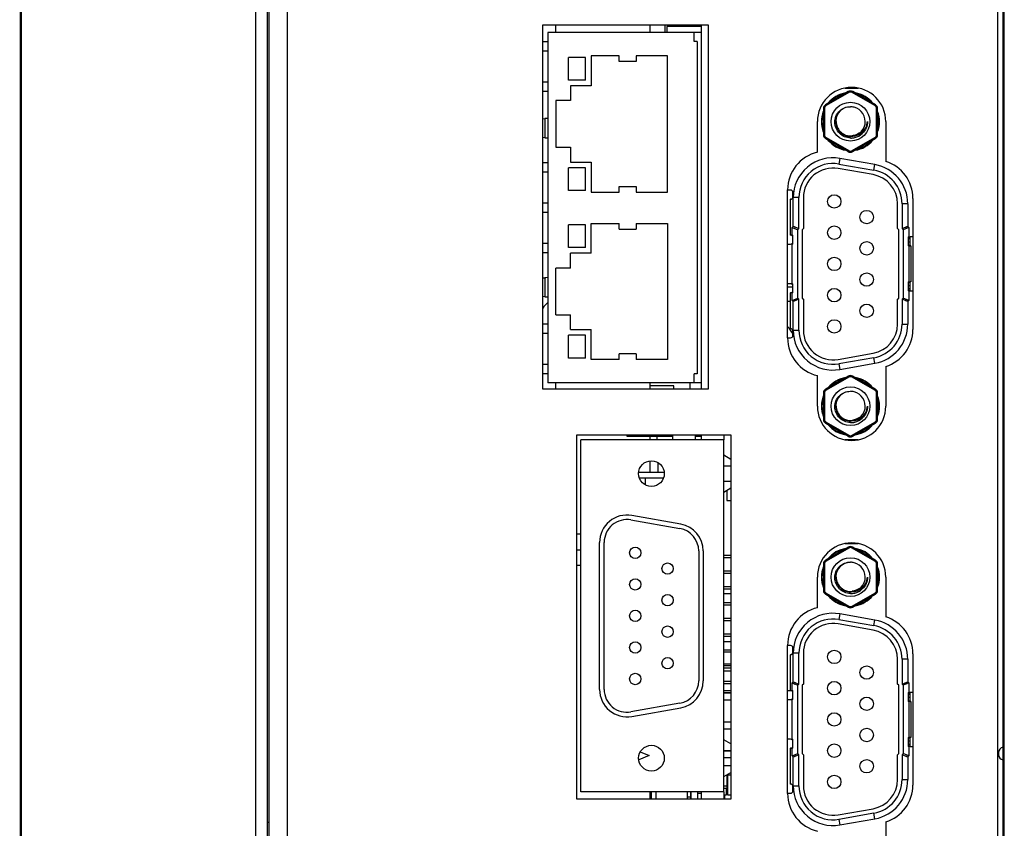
# Model space of a CAD drawing. Header units: millimetres. Extents: x -1194 to -5, y 44 to 885.
# Tile 6 of 37: x -1194 to -1107, y 516 to 587. Entities that reach past the tile are written whole.
import ezdxf

# ---------------------------------------------------------------- set-up
doc = ezdxf.new("R2010")
doc.units = ezdxf.units.MM
doc.header["$LTSCALE"] = 23.1
for name, color, linetype in [('00_TOPPPC12-FORMAT', 7, 'CONTINUOUS'), ('C-1-338168-2-G-3D-SHAPE', 7, 'CONTINUOUS'), ('COVER-REAR_PC-MIO5373-SHAPE', 7, 'CONTINUOUS'), ('FRONT_CASE_15_DM-SHAPE', 7, 'CONTINUOUS'), ('HDR-COVER-SHAPE', 7, 'CONTINUOUS'), ('HDR_SUPPORT-SHAPE', 7, 'CONTINUOUS'), ('HEATSINK-MIO-5373-SHAPE', 7, 'CONTINUOUS'), ('HOLDER_SATA_CABLE_2-SHAPE', 7, 'CONTINUOUS'), ('MIO-5373_BORAD-SHAPE', 7, 'CONTINUOUS'), ('NUT_M3-SHAPE', 7, 'CONTINUOUS'), ('NUT_M4-SHAPE', 7, 'CONTINUOUS'), ('REAR_CASE-PC15-MIO5373-SHAPE', 7, 'CONTINUOUS')]:
    doc.layers.add(name, color=color, linetype=linetype)

msp = doc.modelspace()

# ---------------------------------------------------------------- linework, layer by layer
at = {"layer": '00_TOPPPC12-FORMAT', "color": 7, "linetype": 'Continuous', "const_width": 0.2}
msp.add_lwpolyline([(-1193.786, 43.941), (-1193.786, 884.941)], dxfattribs=at)
at = {"layer": 'C-1-338168-2-G-3D-SHAPE', "color": 7, "linetype": 'Continuous'}
for p, q in [((-1121.442, 580.61), (-1120.314, 580.61)), ((-1121.9, 574.432), (-1121.987, 573.939)), ((-1121.987, 573.939), (-1118.927, 573.4)), ((-1118.84, 573.892), (-1121.9, 574.432)), ((-1118.927, 573.4), (-1118.84, 573.892)), ((-1118.996, 573.006), (-1122.056, 573.545)), ((-1126.228, 571.65), (-1126.498, 571.65)), ((-1126.028, 571.05), (-1126.028, 571.45)), ((-1126.278, 570.85), (-1126.278, 567.7)), ((-1126.228, 570.85), (-1126.278, 570.85)), ((-1126.008, 568.472), (-1126.008, 570.985)), ((-1125.508, 570.985), (-1126.008, 570.985)), ((-1125.508, 568.265), (-1125.508, 570.985)), ((-1125.108, 570.985), (-1125.108, 568.265)), ((-1116.848, 568.265), (-1116.848, 570.445)), ((-1116.448, 570.445), (-1116.448, 568.265)), ((-1115.948, 570.445), (-1116.448, 570.445)), ((-1115.948, 570.445), (-1115.948, 568.472)), ((-1126.008, 568.472), (-1126.108, 568.372)), ((-1126.108, 567.7), (-1126.108, 568.372)), ((-1126.108, 568.372), (-1125.608, 568.165)), ((-1126.108, 568.372), (-1126.026, 568.337)), ((-1126.026, 568.337), (-1125.873, 568.274)), ((-1126.008, 568.472), (-1125.508, 568.265)), ((-1125.608, 568.165), (-1125.508, 568.265)), ((-1125.608, 562.165), (-1125.608, 568.165)), ((-1125.108, 568.265), (-1125.208, 568.165)), ((-1125.208, 568.165), (-1125.208, 562.165)), ((-1116.748, 568.165), (-1116.848, 568.265)), ((-1116.748, 562.165), (-1116.748, 568.165)), ((-1116.448, 568.265), (-1115.948, 568.472)), ((-1116.448, 568.265), (-1116.348, 568.165)), ((-1115.848, 568.372), (-1116.348, 568.165)), ((-1116.348, 568.165), (-1116.348, 562.165)), ((-1116.183, 568.374), (-1116.03, 568.438)), ((-1115.93, 568.338), (-1116.083, 568.274)), ((-1116.03, 568.438), (-1115.948, 568.472)), ((-1115.848, 568.372), (-1115.948, 568.472)), ((-1115.848, 568.372), (-1115.93, 568.338)), ((-1115.848, 568.372), (-1115.848, 567.54)), ((-1126.498, 566.9), (-1126.228, 566.9)), ((-1126.228, 567.7), (-1126.278, 567.7)), ((-1126.108, 567.7), (-1126.028, 567.7)), ((-1126.108, 563.43), (-1126.108, 566.9)), ((-1126.028, 566.9), (-1126.108, 566.9)), ((-1126.028, 566.9), (-1126.028, 567.7)), ((-1115.928, 567.54), (-1115.928, 566.74)), ((-1115.928, 567.54), (-1115.848, 567.54)), ((-1115.778, 567.358), (-1115.928, 567.358)), ((-1115.778, 567.087), (-1115.928, 567.087)), ((-1115.778, 567.532), (-1115.778, 566.747)), ((-1115.498, 567.54), (-1115.728, 567.54)), ((-1115.848, 566.74), (-1115.928, 566.74)), ((-1115.848, 566.74), (-1115.848, 563.59)), ((-1115.678, 566.74), (-1115.728, 566.74)), ((-1115.678, 566.74), (-1115.678, 563.59)), ((-1126.228, 563.43), (-1126.498, 563.43)), ((-1126.108, 563.43), (-1126.028, 563.43)), ((-1126.028, 562.63), (-1126.028, 563.43)), ((-1115.928, 563.59), (-1115.928, 562.79)), ((-1115.928, 563.59), (-1115.848, 563.59)), ((-1115.778, 563.582), (-1115.778, 562.797)), ((-1115.678, 563.59), (-1115.728, 563.59)), ((-1126.278, 562.63), (-1126.278, 559.48)), ((-1126.228, 562.63), (-1126.278, 562.63)), ((-1126.108, 561.958), (-1126.108, 562.63)), ((-1126.028, 562.63), (-1126.108, 562.63)), ((-1115.778, 563.243), (-1115.928, 563.243)), ((-1115.778, 562.972), (-1115.928, 562.972)), ((-1115.848, 562.79), (-1115.928, 562.79)), ((-1115.848, 562.79), (-1115.848, 561.958)), ((-1115.728, 562.79), (-1115.498, 562.79)), ((-1126.108, 561.958), (-1125.608, 562.165)), ((-1126.108, 561.958), (-1126.025, 561.991)), ((-1126.108, 561.958), (-1126.008, 561.858)), ((-1126.025, 561.991), (-1125.873, 562.055)), ((-1125.508, 562.065), (-1126.008, 561.858)), ((-1125.925, 561.891), (-1126.008, 561.858)), ((-1126.008, 559.345), (-1126.008, 561.858)), ((-1125.773, 561.955), (-1125.925, 561.891)), ((-1125.508, 562.065), (-1125.608, 562.165)), ((-1125.508, 559.345), (-1125.508, 562.065)), ((-1125.208, 562.165), (-1125.108, 562.065)), ((-1125.108, 562.065), (-1125.108, 559.345)), ((-1116.848, 562.065), (-1116.748, 562.165)), ((-1116.848, 559.884), (-1116.848, 562.065)), ((-1116.348, 562.165), (-1116.448, 562.065)), ((-1116.448, 562.065), (-1116.448, 559.884)), ((-1115.948, 561.858), (-1116.448, 562.065)), ((-1115.848, 561.958), (-1116.348, 562.165)), ((-1115.93, 561.992), (-1116.083, 562.055)), ((-1115.948, 561.858), (-1115.848, 561.958)), ((-1115.948, 561.858), (-1115.948, 559.884)), ((-1115.848, 561.958), (-1115.93, 561.992)), ((-1126.228, 559.48), (-1126.278, 559.48)), ((-1126.028, 558.88), (-1126.028, 559.28)), ((-1126.008, 559.345), (-1125.508, 559.345)), ((-1116.448, 559.884), (-1115.948, 559.884)), ((-1126.498, 558.68), (-1126.228, 558.68)), ((-1122.056, 556.784), (-1118.996, 557.324)), ((-1118.927, 556.93), (-1121.987, 556.39)), ((-1118.84, 556.437), (-1118.927, 556.93)), ((-1121.987, 556.39), (-1121.9, 555.898)), ((-1121.9, 555.898), (-1118.84, 556.437)), ((-1120.315, 549.72), (-1121.441, 549.72)), ((-1121.442, 540.61), (-1120.314, 540.61)), ((-1121.9, 534.432), (-1121.987, 533.939)), ((-1118.84, 533.892), (-1121.9, 534.432)), ((-1118.996, 533.006), (-1122.056, 533.545)), ((-1121.987, 533.939), (-1118.927, 533.4)), ((-1118.927, 533.4), (-1118.84, 533.892)), ((-1126.228, 531.65), (-1126.498, 531.65)), ((-1126.028, 531.05), (-1126.028, 531.45)), ((-1126.228, 530.85), (-1126.278, 530.85)), ((-1126.278, 530.85), (-1126.278, 527.7)), ((-1125.508, 530.985), (-1126.008, 530.985)), ((-1126.008, 528.472), (-1126.008, 530.985)), ((-1125.508, 528.265), (-1125.508, 530.985)), ((-1125.108, 530.985), (-1125.108, 528.265)), ((-1116.848, 528.265), (-1116.848, 530.445)), ((-1115.948, 530.445), (-1116.448, 530.445)), ((-1116.448, 530.445), (-1116.448, 528.265)), ((-1115.948, 530.445), (-1115.948, 528.472)), ((-1126.008, 528.472), (-1126.108, 528.372)), ((-1126.108, 528.372), (-1125.608, 528.165)), ((-1126.108, 528.372), (-1126.026, 528.337)), ((-1126.108, 527.7), (-1126.108, 528.372)), ((-1126.026, 528.337), (-1125.873, 528.274)), ((-1126.008, 528.472), (-1125.508, 528.265)), ((-1125.608, 528.165), (-1125.508, 528.265)), ((-1125.608, 522.165), (-1125.608, 528.165)), ((-1125.108, 528.265), (-1125.208, 528.165)), ((-1125.208, 528.165), (-1125.208, 522.165)), ((-1116.748, 528.165), (-1116.848, 528.265)), ((-1116.748, 522.165), (-1116.748, 528.165)), ((-1116.448, 528.265), (-1115.948, 528.472)), ((-1116.448, 528.265), (-1116.348, 528.165)), ((-1115.848, 528.372), (-1116.348, 528.165)), ((-1116.348, 528.165), (-1116.348, 522.165)), ((-1116.183, 528.374), (-1116.03, 528.438)), ((-1115.93, 528.338), (-1116.083, 528.274)), ((-1116.03, 528.438), (-1115.948, 528.472)), ((-1115.848, 528.372), (-1115.948, 528.472)), ((-1115.848, 528.372), (-1115.93, 528.338)), ((-1115.848, 528.372), (-1115.848, 527.54)), ((-1126.228, 527.7), (-1126.278, 527.7)), ((-1126.108, 527.7), (-1126.028, 527.7)), ((-1126.028, 526.9), (-1126.028, 527.7)), ((-1115.928, 527.54), (-1115.848, 527.54)), ((-1115.928, 527.54), (-1115.928, 526.74)), ((-1115.778, 527.358), (-1115.928, 527.358)), ((-1115.778, 527.532), (-1115.778, 526.747)), ((-1115.498, 527.54), (-1115.728, 527.54)), ((-1126.498, 526.9), (-1126.228, 526.9)), ((-1126.028, 526.9), (-1126.108, 526.9)), ((-1126.108, 523.43), (-1126.108, 526.9)), ((-1115.778, 527.087), (-1115.928, 527.087)), ((-1115.848, 526.74), (-1115.928, 526.74)), ((-1115.848, 526.74), (-1115.848, 523.59)), ((-1115.678, 526.74), (-1115.728, 526.74)), ((-1115.678, 526.74), (-1115.678, 523.59)), ((-1126.228, 523.43), (-1126.498, 523.43)), ((-1126.108, 523.43), (-1126.028, 523.43)), ((-1126.028, 522.63), (-1126.028, 523.43)), ((-1115.928, 523.59), (-1115.848, 523.59)), ((-1115.928, 523.59), (-1115.928, 522.79)), ((-1115.778, 523.243), (-1115.928, 523.243)), ((-1115.778, 522.972), (-1115.928, 522.972)), ((-1115.848, 522.79), (-1115.928, 522.79)), ((-1115.848, 522.79), (-1115.848, 521.958)), ((-1115.778, 523.582), (-1115.778, 522.797)), ((-1115.678, 523.59), (-1115.728, 523.59)), ((-1115.728, 522.79), (-1115.498, 522.79)), ((-1126.228, 522.63), (-1126.278, 522.63)), ((-1126.278, 522.63), (-1126.278, 519.48)), ((-1126.028, 522.63), (-1126.108, 522.63)), ((-1126.108, 521.958), (-1126.108, 522.63)), ((-1126.108, 521.958), (-1125.608, 522.165)), ((-1126.108, 521.958), (-1126.025, 521.991)), ((-1126.108, 521.958), (-1126.008, 521.858)), ((-1126.025, 521.991), (-1125.873, 522.055)), ((-1125.508, 522.065), (-1126.008, 521.858)), ((-1125.773, 521.955), (-1125.925, 521.891)), ((-1125.508, 522.065), (-1125.608, 522.165)), ((-1125.508, 519.345), (-1125.508, 522.065)), ((-1125.208, 522.165), (-1125.108, 522.065)), ((-1125.108, 522.065), (-1125.108, 519.345)), ((-1116.848, 522.065), (-1116.748, 522.165)), ((-1116.848, 519.884), (-1116.848, 522.065)), ((-1116.348, 522.165), (-1116.448, 522.065)), ((-1115.948, 521.858), (-1116.448, 522.065)), ((-1116.448, 522.065), (-1116.448, 519.884)), ((-1115.848, 521.958), (-1116.348, 522.165)), ((-1115.93, 521.992), (-1116.083, 522.055)), ((-1115.948, 521.858), (-1115.848, 521.958)), ((-1115.848, 521.958), (-1115.93, 521.992)), ((-1125.925, 521.891), (-1126.008, 521.858)), ((-1126.008, 519.345), (-1126.008, 521.858)), ((-1115.948, 521.858), (-1115.948, 519.884)), ((-1126.228, 519.48), (-1126.278, 519.48)), ((-1126.008, 519.345), (-1125.508, 519.345)), ((-1116.448, 519.884), (-1115.948, 519.884)), ((-1126.498, 518.68), (-1126.228, 518.68)), ((-1126.028, 518.88), (-1126.028, 519.28)), ((-1122.056, 516.784), (-1118.996, 517.324)), ((-1118.927, 516.93), (-1121.987, 516.39)), ((-1118.84, 516.437), (-1118.927, 516.93)), ((-1121.987, 516.39), (-1121.9, 515.898)), ((-1121.9, 515.898), (-1118.84, 516.437))]:
    msp.add_line(p, q, dxfattribs=at)
for points in [[(-1126.008, 568.472), (-1125.925, 568.438), (-1125.846, 568.405)], [(-1115.948, 561.858), (-1116.03, 561.891), (-1116.109, 561.924)], [(-1126.008, 528.472), (-1125.925, 528.438), (-1125.846, 528.405)], [(-1115.948, 521.858), (-1116.03, 521.891), (-1116.109, 521.924)]]:
    msp.add_lwpolyline(points, dxfattribs=at)
for centre in [(-1122.4, 570.651), (-1119.555, 569.28), (-1122.4, 567.908), (-1119.555, 566.537), (-1122.4, 565.165), (-1119.555, 563.793), (-1122.4, 562.422), (-1119.555, 561.05), (-1122.4, 559.679), (-1122.4, 530.651), (-1119.555, 529.28), (-1122.4, 527.908), (-1119.555, 526.537), (-1122.4, 525.165), (-1119.555, 523.793), (-1122.4, 522.422), (-1119.555, 521.05), (-1122.4, 519.679)]:
    msp.add_circle(centre, 0.59, dxfattribs=at)
for centre, radius, start, end in [((-1120.978, 577.66), 2.55, 99.26755, 140.71922), ((-1120.978, 577.66), 2.5, 102.33644, 137.62864), ((-1120.978, 577.66), 2.55, 39.27494, 80.73038), ((-1120.978, 577.66), 2.5, 42.33844, 77.65397), ((-1120.978, 577.66), 2.55, 159.27748, 200.72411), ((-1120.978, 577.66), 2.5, 162.32608, 197.64945), ((-1120.978, 577.66), 2.5, 342.32608, 17.64945), ((-1120.978, 577.66), 2.55, 339.27748, 20.72411), ((-1120.978, 577.66), 2.55, 219.27494, 260.73038), ((-1120.978, 577.66), 2.5, 222.33844, 257.65397), ((-1120.978, 577.66), 2.55, 279.26755, 320.71922), ((-1120.978, 577.66), 2.5, 282.33644, 317.62864), ((-1122.508, 570.985), 3.5, 80, 180), ((-1122.508, 570.985), 3, 80, 180), ((-1119.448, 570.445), 3.5, 0, 80), ((-1122.508, 570.985), 2.6, 80, 180), ((-1119.448, 570.445), 2.6, 0, 80), ((-1119.448, 570.445), 3, 0, 80), ((-1126.228, 571.45), 0.2, 0, 90), ((-1126.228, 571.05), 0.2, 270, 0), ((-1126.228, 567.5), 0.2, 0, 90), ((-1126.228, 567.1), 0.2, 270, 0), ((-1115.728, 567.34), 0.2, 90, 180), ((-1115.728, 566.94), 0.2, 180, 270), ((-1126.228, 563.23), 0.2, 0, 90), ((-1115.728, 563.39), 0.2, 90, 180), ((-1126.228, 562.83), 0.2, 270, 0), ((-1115.728, 562.99), 0.2, 180, 270), ((-1126.228, 559.28), 0.2, 0, 90), ((-1122.508, 559.345), 3.5, 180, 280), ((-1122.508, 559.345), 3, 180, 280), ((-1122.508, 559.345), 2.6, 180, 280), ((-1119.448, 559.884), 2.6, 280, 0), ((-1119.448, 559.884), 3, 280, 0), ((-1119.448, 559.884), 3.5, 280, 0), ((-1126.228, 558.88), 0.2, 270, 0), ((-1120.978, 552.67), 2.55, 99.26755, 140.71922), ((-1120.978, 552.67), 2.5, 102.33644, 137.62864), ((-1120.978, 552.67), 2.55, 39.27494, 80.73038), ((-1120.978, 552.67), 2.5, 42.33844, 77.65397), ((-1120.978, 552.67), 2.55, 159.27748, 200.72411), ((-1120.978, 552.67), 2.5, 162.32608, 197.64945), ((-1120.978, 552.67), 2.5, 342.32608, 17.64945), ((-1120.978, 552.67), 2.55, 339.27748, 20.72411), ((-1120.978, 552.67), 2.55, 219.27494, 260.73038), ((-1120.978, 552.67), 2.5, 222.33844, 257.65397), ((-1120.978, 552.67), 2.55, 279.26755, 320.71922), ((-1120.978, 552.67), 2.5, 282.33644, 317.62864), ((-1120.978, 537.66), 2.55, 99.26755, 140.71922), ((-1120.978, 537.66), 2.5, 102.33644, 137.62864), ((-1120.978, 537.66), 2.55, 39.27494, 80.73038), ((-1120.978, 537.66), 2.5, 42.33844, 77.65397), ((-1120.978, 537.66), 2.55, 159.27748, 200.72411), ((-1120.978, 537.66), 2.5, 162.32608, 197.64945), ((-1120.978, 537.66), 2.5, 342.32608, 17.64945), ((-1120.978, 537.66), 2.55, 339.27748, 20.72411), ((-1120.978, 537.66), 2.55, 219.27494, 260.73038), ((-1120.978, 537.66), 2.5, 222.33844, 257.65397), ((-1120.978, 537.66), 2.55, 279.26755, 320.71922), ((-1120.978, 537.66), 2.5, 282.33644, 317.62864), ((-1122.508, 530.985), 3.5, 80, 180), ((-1122.508, 530.985), 3, 80, 180), ((-1122.508, 530.985), 2.6, 80, 180), ((-1119.448, 530.445), 3, 0, 80), ((-1119.448, 530.445), 3.5, 0, 80), ((-1119.448, 530.445), 2.6, 0, 80), ((-1126.228, 531.45), 0.2, 0, 90), ((-1126.228, 531.05), 0.2, 270, 0), ((-1126.228, 527.5), 0.2, 0, 90), ((-1126.228, 527.1), 0.2, 270, 0), ((-1115.728, 527.34), 0.2, 90, 180), ((-1115.728, 526.94), 0.2, 180, 270), ((-1126.228, 523.23), 0.2, 0, 90), ((-1126.228, 522.83), 0.2, 270, 0), ((-1115.728, 523.39), 0.2, 90, 180), ((-1115.728, 522.99), 0.2, 180, 270), ((-1126.228, 519.28), 0.2, 0, 90), ((-1122.508, 519.345), 3.5, 180, 280), ((-1122.508, 519.345), 3, 180, 280), ((-1122.508, 519.345), 2.6, 180, 280), ((-1119.448, 519.884), 2.6, 280, 0), ((-1119.448, 519.884), 3, 280, 0), ((-1119.448, 519.884), 3.5, 280, 0), ((-1126.228, 518.88), 0.2, 270, 0)]:
    msp.add_arc(centre, radius, start, end, dxfattribs=at)
at = {"layer": 'COVER-REAR_PC-MIO5373-SHAPE', "color": 7, "linetype": 'Continuous'}
for p, q in [((-1173.178, 684.865), (-1173.178, 439.465)), ((-1172.178, 684.865), (-1172.178, 439.465))]:
    msp.add_line(p, q, dxfattribs=at)
at = {"layer": 'FRONT_CASE_15_DM-SHAPE', "color": 7, "linetype": 'Continuous'}
for p, q in [((-1107.478, 420.896), (-1107.478, 703.433)), ((-1107.978, 522.239), (-1107.978, 522.091))]:
    msp.add_line(p, q, dxfattribs=at)
for centre, start, end in [((-1107.478, 522.239), 101.60557, 180), ((-1107.478, 522.091), 180, 258.39443)]:
    msp.add_arc(centre, 0.5, start, end, dxfattribs=at)
at = {"layer": 'HDR-COVER-SHAPE', "color": 7, "linetype": 'Continuous'}
msp.add_line((-1126.498, 563.165), (-1126.028, 563.165), dxfattribs=at)
msp.add_arc((-1144.078, 558.165), 5, 133.78461, 141.30196, dxfattribs=at)
at = {"layer": 'HDR_SUPPORT-SHAPE', "color": 7, "linetype": 'Continuous'}
msp.add_line((-1126.278, 561.865), (-1126.498, 561.865), dxfattribs=at)
msp.add_arc((-1128.078, 558.065), 2.25, 24.2016, 45.37407, dxfattribs=at)
at = {"layer": 'HEATSINK-MIO-5373-SHAPE', "color": 7, "linetype": 'Continuous'}
for p, q in [((-1146.854, 586.165), (-1146.854, 585.487)), ((-1138.554, 585.487), (-1138.554, 586.165)), ((-1147.534, 584.666), (-1147.978, 584.666)), ((-1147.978, 583.866), (-1147.534, 583.866)), ((-1147.534, 581.126), (-1147.978, 581.126)), ((-1147.978, 580.326), (-1147.534, 580.326)), ((-1147.534, 574.046), (-1147.978, 574.046)), ((-1147.978, 573.246), (-1147.534, 573.246)), ((-1147.534, 570.506), (-1147.978, 570.506)), ((-1147.978, 569.706), (-1147.534, 569.706)), ((-1147.534, 566.966), (-1147.978, 566.966)), ((-1147.978, 566.166), (-1147.534, 566.166)), ((-1147.534, 559.886), (-1147.978, 559.886)), ((-1147.978, 559.086), (-1147.534, 559.086)), ((-1147.534, 556.346), (-1147.978, 556.346)), ((-1147.978, 555.546), (-1147.534, 555.546)), ((-1146.854, 554.717), (-1146.854, 554.165)), ((-1138.554, 554.165), (-1138.554, 554.717)), ((-1138.554, 549.705), (-1138.554, 550.002)), ((-1138.554, 546.86), (-1138.554, 547.874)), ((-1144.978, 541.477), (-1144.634, 541.477)), ((-1144.978, 540.071), (-1144.634, 540.071)), ((-1144.634, 538.668), (-1144.978, 538.668)), ((-1138.554, 518.165), (-1138.554, 518.805)), ((-1138.454, 518.165), (-1138.454, 518.805)), ((-1138.054, 518.805), (-1138.054, 518.165)), ((-1135.294, 518.165), (-1135.294, 518.805))]:
    msp.add_line(p, q, dxfattribs=at)
at = {"layer": 'HOLDER_SATA_CABLE_2-SHAPE', "color": 7, "linetype": 'Continuous'}
for p, q in [((-1131.478, 527.665), (-1132.078, 527.665)), ((-1126.115, 527.665), (-1126.498, 527.665))]:
    msp.add_line(p, q, dxfattribs=at)
at = {"layer": 'MIO-5373_BORAD-SHAPE', "color": 7, "linetype": 'Continuous'}
for p, q in [((-1137.284, 586.165), (-1137.284, 585.487)), ((-1137.084, 586.021), (-1137.084, 585.487)), ((-1134.084, 586.021), (-1137.084, 586.021)), ((-1134.084, 586.165), (-1134.084, 554.165)), ((-1147.534, 585.487), (-1147.534, 554.717)), ((-1134.084, 585.487), (-1147.534, 585.487)), ((-1134.684, 584.702), (-1134.684, 585.487)), ((-1134.434, 584.702), (-1134.684, 584.702)), ((-1134.434, 584.702), (-1134.434, 555.502)), ((-1145.734, 581.307), (-1145.734, 583.307)), ((-1144.234, 583.307), (-1145.734, 583.307)), ((-1144.234, 581.307), (-1144.234, 583.307)), ((-1143.734, 583.437), (-1143.734, 580.807)), ((-1141.284, 583.437), (-1143.734, 583.437)), ((-1141.284, 582.937), (-1141.284, 583.437)), ((-1139.784, 583.437), (-1139.784, 582.937)), ((-1137.034, 583.437), (-1139.784, 583.437)), ((-1137.034, 571.477), (-1137.034, 583.437)), ((-1139.784, 582.937), (-1141.284, 582.937)), ((-1144.234, 581.307), (-1145.734, 581.307)), ((-1145.534, 580.807), (-1145.534, 579.507)), ((-1143.734, 580.807), (-1145.534, 580.807)), ((-1146.834, 579.507), (-1146.834, 575.407)), ((-1145.534, 579.507), (-1146.834, 579.507)), ((-1147.978, 577.904), (-1147.811, 577.922)), ((-1147.811, 577.922), (-1147.811, 576.253)), ((-1147.811, 576.253), (-1147.978, 576.27)), ((-1146.834, 575.407), (-1145.534, 575.407)), ((-1145.534, 575.407), (-1145.534, 574.107)), ((-1145.534, 574.107), (-1143.734, 574.107)), ((-1143.734, 574.107), (-1143.734, 571.477)), ((-1145.734, 571.607), (-1145.734, 573.607)), ((-1144.234, 573.607), (-1145.734, 573.607)), ((-1144.234, 571.607), (-1144.234, 573.607)), ((-1144.234, 571.607), (-1145.734, 571.607)), ((-1143.734, 571.477), (-1141.284, 571.477)), ((-1141.284, 571.477), (-1141.284, 571.977)), ((-1141.284, 571.977), (-1139.784, 571.977)), ((-1139.784, 571.977), (-1139.784, 571.477)), ((-1139.784, 571.477), (-1137.034, 571.477)), ((-1145.734, 566.597), (-1145.734, 568.597)), ((-1144.234, 568.597), (-1145.734, 568.597)), ((-1144.234, 566.597), (-1144.234, 568.597)), ((-1143.734, 566.097), (-1143.734, 568.727)), ((-1143.734, 568.727), (-1141.284, 568.727)), ((-1141.284, 568.227), (-1141.284, 568.727)), ((-1139.784, 568.727), (-1139.784, 568.227)), ((-1139.784, 568.727), (-1137.034, 568.727)), ((-1137.034, 568.727), (-1137.034, 556.767)), ((-1141.284, 568.227), (-1139.784, 568.227)), ((-1144.234, 566.597), (-1145.734, 566.597)), ((-1145.534, 564.797), (-1145.534, 566.097)), ((-1143.734, 566.097), (-1145.534, 566.097)), ((-1146.834, 560.697), (-1146.834, 564.797)), ((-1145.534, 564.797), (-1146.834, 564.797)), ((-1147.978, 563.934), (-1147.811, 563.952)), ((-1147.811, 563.952), (-1147.811, 562.283)), ((-1147.811, 562.283), (-1147.978, 562.3)), ((-1146.834, 560.697), (-1145.534, 560.697)), ((-1145.534, 559.397), (-1145.534, 560.697)), ((-1145.534, 559.397), (-1143.734, 559.397)), ((-1143.734, 556.767), (-1143.734, 559.397)), ((-1145.734, 556.897), (-1145.734, 558.897)), ((-1144.234, 558.897), (-1145.734, 558.897)), ((-1144.234, 556.897), (-1144.234, 558.897)), ((-1144.234, 556.897), (-1145.734, 556.897)), ((-1141.284, 556.767), (-1143.734, 556.767)), ((-1141.284, 556.767), (-1141.284, 557.267)), ((-1139.784, 557.267), (-1141.284, 557.267)), ((-1139.784, 557.267), (-1139.784, 556.767)), ((-1137.034, 556.767), (-1139.784, 556.767)), ((-1134.684, 554.717), (-1134.684, 555.502)), ((-1134.434, 555.502), (-1134.684, 555.502)), ((-1134.084, 554.717), (-1147.534, 554.717)), ((-1136.484, 554.459), (-1138.554, 554.459)), ((-1136.484, 554.165), (-1136.484, 554.459)), ((-1135.084, 554.717), (-1135.084, 554.165)), ((-1144.634, 518.805), (-1144.634, 549.705)), ((-1132.084, 549.705), (-1144.634, 549.705)), ((-1140.584, 550.002), (-1140.584, 550.165)), ((-1136.584, 550.002), (-1140.584, 550.002)), ((-1137.984, 550.002), (-1137.984, 549.705)), ((-1136.584, 550.165), (-1136.584, 549.705)), ((-1134.584, 549.705), (-1134.584, 550.165)), ((-1134.084, 550.002), (-1134.584, 550.002)), ((-1134.084, 550.165), (-1134.084, 549.705)), ((-1132.084, 518.805), (-1132.084, 549.705)), ((-1132.078, 550.165), (-1132.078, 549.705)), ((-1131.484, 548.005), (-1132.078, 548.365)), ((-1137.884, 547.73), (-1137.884, 546.86)), ((-1132.078, 547.431), (-1131.484, 547.431)), ((-1137.321, 546.86), (-1139.568, 546.86)), ((-1137.385, 546.36), (-1139.504, 546.36)), ((-1138.984, 546.36), (-1138.984, 545.759)), ((-1131.484, 546.07), (-1132.078, 546.07)), ((-1132.078, 545.136), (-1131.484, 545.496)), ((-1131.828, 545.287), (-1131.828, 544.385)), ((-1131.828, 544.385), (-1131.478, 544.385)), ((-1140.247, 542.685), (-1135.947, 541.927)), ((-1135.878, 542.321), (-1140.178, 543.079)), ((-1142.994, 527.795), (-1142.994, 540.715)), ((-1142.594, 527.795), (-1142.594, 540.715)), ((-1134.294, 539.957), (-1134.294, 528.554)), ((-1133.894, 539.957), (-1133.894, 528.554)), ((-1132.078, 539.596), (-1131.484, 539.596)), ((-1132.078, 539.396), (-1131.484, 539.396)), ((-1132.078, 538.211), (-1131.484, 538.211)), ((-1132.078, 538.011), (-1131.484, 538.011)), ((-1132.078, 536.826), (-1131.484, 536.826)), ((-1132.078, 536.626), (-1131.484, 536.626)), ((-1132.078, 536.221), (-1131.478, 536.221)), ((-1132.078, 535.441), (-1131.484, 535.441)), ((-1132.078, 535.241), (-1131.484, 535.241)), ((-1132.078, 534.056), (-1131.484, 534.056)), ((-1132.078, 533.856), (-1131.484, 533.856)), ((-1132.078, 532.671), (-1131.484, 532.671)), ((-1132.078, 532.471), (-1131.484, 532.471)), ((-1132.078, 531.993), (-1131.478, 531.993)), ((-1132.078, 531.286), (-1131.484, 531.286)), ((-1132.078, 531.086), (-1131.484, 531.086)), ((-1132.078, 530.038), (-1131.478, 530.038)), ((-1132.078, 529.901), (-1131.484, 529.901)), ((-1132.078, 529.701), (-1131.484, 529.701)), ((-1131.478, 529.398), (-1132.078, 529.398)), ((-1132.078, 528.516), (-1131.484, 528.516)), ((-1132.078, 528.316), (-1131.484, 528.316)), ((-1132.078, 527.53), (-1131.478, 527.53)), ((-1132.078, 527.498), (-1131.478, 527.498)), ((-1135.947, 526.584), (-1140.247, 525.826)), ((-1131.478, 526.858), (-1132.078, 526.858)), ((-1140.178, 525.432), (-1135.878, 526.19)), ((-1132.078, 524.958), (-1131.478, 524.958)), ((-1131.478, 524.318), (-1132.078, 524.318)), ((-1131.484, 523.015), (-1132.078, 523.375)), ((-1138.647, 521.991), (-1139.564, 521.611)), ((-1139.428, 522.314), (-1138.647, 521.991)), ((-1132.078, 522.441), (-1131.484, 522.441)), ((-1132.078, 522.418), (-1131.478, 522.418)), ((-1131.478, 521.778), (-1132.078, 521.778)), ((-1131.484, 521.08), (-1132.078, 521.08)), ((-1132.078, 520.146), (-1131.484, 520.506)), ((-1131.828, 520.305), (-1131.828, 519.1)), ((-1131.816, 520.305), (-1131.478, 520.305)), ((-1131.778, 519.1), (-1131.778, 520.305)), ((-1131.728, 518.5), (-1131.728, 520.305)), ((-1132.084, 518.805), (-1144.634, 518.805)), ((-1134.999, 518.165), (-1134.999, 518.805)), ((-1134.979, 518.805), (-1134.979, 518.165)), ((-1134.362, 518.165), (-1134.362, 518.805)), ((-1134.084, 518.665), (-1134.362, 518.665)), ((-1134.084, 518.805), (-1134.084, 518.165)), ((-1131.828, 519.3), (-1132.078, 519.3)), ((-1131.728, 519.1), (-1132.078, 519.1)), ((-1132.078, 518.805), (-1132.078, 518.165)), ((-1131.878, 518.5), (-1132.028, 518.5)), ((-1132.028, 518.5), (-1132.028, 518.165)), ((-1131.878, 519.1), (-1131.878, 518.5)), ((-1131.478, 518.5), (-1131.728, 518.5)), ((-1134.999, 518.326), (-1135.294, 518.326))]:
    msp.add_line(p, q, dxfattribs=at)
for centre, radius in [((-1138.444, 546.75), 1.13), ((-1139.864, 539.795), 0.5), ((-1137.024, 538.41), 0.5), ((-1139.864, 537.025), 0.5), ((-1137.024, 535.64), 0.5), ((-1139.864, 534.255), 0.5), ((-1137.024, 532.87), 0.5), ((-1139.864, 531.485), 0.5), ((-1137.024, 530.1), 0.5), ((-1139.864, 528.715), 0.5), ((-1138.444, 521.76), 1.13)]:
    msp.add_circle(centre, radius, dxfattribs=at)
for centre, radius, start, end in [((-1140.594, 540.715), 2.4, 80, 180), ((-1140.594, 540.715), 2, 80, 180), ((-1136.294, 539.957), 2, 0, 80), ((-1136.294, 539.957), 2.4, 0, 80), ((-1136.294, 528.554), 2, 280, 0), ((-1136.294, 528.554), 2.4, 280, 0), ((-1140.594, 527.795), 2.4, 180, 280), ((-1140.594, 527.795), 2, 180, 280)]:
    msp.add_arc(centre, radius, start, end, dxfattribs=at)
for centre, start_param, end_param in [((-1147.534, 577.917), 1.573154, 2.750063), ((-1147.534, 576.258), -2.750063, -1.573154), ((-1147.534, 563.947), 1.573154, 2.750063), ((-1147.534, 562.288), -2.750063, -1.573154)]:
    msp.add_ellipse(centre, major_axis=(0.3, 0), ratio=0.043661, start_param=start_param, end_param=end_param, dxfattribs=at)
at = {"layer": 'NUT_M3-SHAPE', "color": 7, "linetype": 'Continuous'}
for p, q in [((-1121.178, 580.294), (-1123.159, 579.15)), ((-1121.128, 580.208), (-1123.109, 579.064)), ((-1121.128, 580.208), (-1121.178, 580.294)), ((-1120.828, 580.208), (-1120.778, 580.294)), ((-1118.846, 579.064), (-1120.828, 580.208)), ((-1118.796, 579.15), (-1120.778, 580.294)), ((-1123.109, 579.064), (-1123.159, 579.15)), ((-1118.846, 579.064), (-1118.796, 579.15)), ((-1123.359, 578.804), (-1123.359, 576.516)), ((-1123.259, 578.804), (-1123.359, 578.804)), ((-1123.259, 578.804), (-1123.259, 576.516)), ((-1118.696, 576.516), (-1118.696, 578.804)), ((-1118.696, 578.804), (-1118.596, 578.804)), ((-1118.596, 576.516), (-1118.596, 578.804)), ((-1122.265, 577.66), (-1122.228, 577.66)), ((-1123.259, 576.516), (-1123.359, 576.516)), ((-1118.696, 576.516), (-1118.596, 576.516)), ((-1123.109, 576.256), (-1123.159, 576.169)), ((-1123.159, 576.169), (-1121.178, 575.025)), ((-1123.109, 576.256), (-1121.128, 575.112)), ((-1120.828, 575.112), (-1118.846, 576.256)), ((-1120.778, 575.025), (-1118.796, 576.169)), ((-1118.846, 576.256), (-1118.796, 576.169)), ((-1121.128, 575.112), (-1121.178, 575.025)), ((-1120.828, 575.112), (-1120.778, 575.025)), ((-1121.178, 555.304), (-1123.159, 554.16)), ((-1121.128, 555.218), (-1123.109, 554.074)), ((-1121.128, 555.218), (-1121.178, 555.304)), ((-1120.828, 555.218), (-1120.778, 555.304)), ((-1118.846, 554.074), (-1120.828, 555.218)), ((-1118.796, 554.16), (-1120.778, 555.304)), ((-1123.109, 554.074), (-1123.159, 554.16)), ((-1118.846, 554.074), (-1118.796, 554.16)), ((-1123.259, 553.814), (-1123.359, 553.814)), ((-1123.359, 553.814), (-1123.359, 551.526)), ((-1123.259, 553.814), (-1123.259, 551.526)), ((-1118.696, 553.814), (-1118.596, 553.814)), ((-1118.696, 551.526), (-1118.696, 553.814)), ((-1118.596, 551.526), (-1118.596, 553.814)), ((-1122.265, 552.67), (-1122.228, 552.67)), ((-1123.259, 551.526), (-1123.359, 551.526)), ((-1118.696, 551.526), (-1118.596, 551.526)), ((-1123.109, 551.266), (-1123.159, 551.179)), ((-1123.159, 551.179), (-1121.178, 550.035)), ((-1123.109, 551.266), (-1121.128, 550.122)), ((-1120.828, 550.122), (-1118.846, 551.266)), ((-1120.778, 550.035), (-1118.796, 551.179)), ((-1118.846, 551.266), (-1118.796, 551.179)), ((-1121.128, 550.122), (-1121.178, 550.035)), ((-1120.828, 550.122), (-1120.778, 550.035)), ((-1121.178, 540.294), (-1123.159, 539.15)), ((-1121.128, 540.208), (-1123.109, 539.064)), ((-1121.128, 540.208), (-1121.178, 540.294)), ((-1120.828, 540.208), (-1120.778, 540.294)), ((-1118.846, 539.064), (-1120.828, 540.208)), ((-1118.796, 539.15), (-1120.778, 540.294)), ((-1123.259, 538.804), (-1123.359, 538.804)), ((-1123.359, 538.804), (-1123.359, 536.516)), ((-1123.259, 538.804), (-1123.259, 536.516)), ((-1123.109, 539.064), (-1123.159, 539.15)), ((-1118.846, 539.064), (-1118.796, 539.15)), ((-1118.696, 538.804), (-1118.596, 538.804)), ((-1118.696, 536.516), (-1118.696, 538.804)), ((-1118.596, 536.516), (-1118.596, 538.804)), ((-1122.265, 537.66), (-1122.228, 537.66)), ((-1123.259, 536.516), (-1123.359, 536.516)), ((-1123.109, 536.256), (-1123.159, 536.169)), ((-1123.159, 536.169), (-1121.178, 535.025)), ((-1123.109, 536.256), (-1121.128, 535.112)), ((-1120.828, 535.112), (-1118.846, 536.256)), ((-1120.778, 535.025), (-1118.796, 536.169)), ((-1118.846, 536.256), (-1118.796, 536.169)), ((-1118.696, 536.516), (-1118.596, 536.516)), ((-1121.128, 535.112), (-1121.178, 535.025)), ((-1120.828, 535.112), (-1120.778, 535.025))]:
    msp.add_line(p, q, dxfattribs=at)
for centre in [(-1120.978, 577.66), (-1120.978, 552.67), (-1120.978, 537.66)]:
    msp.add_circle(centre, 1.7, dxfattribs=at)
for centre, radius, start, end in [((-1120.978, 579.948), 0.4, 60, 120), ((-1120.978, 579.948), 0.3, 60, 120), ((-1122.959, 578.804), 0.4, 120, 180), ((-1122.959, 578.804), 0.3, 120, 180), ((-1120.978, 577.66), 1.3, 90, 76.07695), ((-1121.019, 577.661), 1.309, 74.33312, 88.21812), ((-1118.996, 578.804), 0.3, 0, 60), ((-1118.996, 578.804), 0.4, 0, 60), ((-1122.959, 576.516), 0.4, 180, 240), ((-1122.959, 576.516), 0.3, 180, 240), ((-1120.975, 577.664), 1.255, 223.03215, 233.82825), ((-1120.978, 577.66), 1.25, 233.82321, 266.41146), ((-1120.978, 577.661), 1.252, 266.42942, 277.31292), ((-1120.977, 577.658), 1.249, 277.3093, 288.21406), ((-1120.942, 577.679), 1.457, 283.48185, 313.4615), ((-1120.982, 577.666), 1.258, 288.27695, 309.83751), ((-1118.996, 576.516), 0.3, 300, 0), ((-1118.996, 576.516), 0.4, 300, 0), ((-1120.938, 577.672), 1.449, 268.44075, 283.41362), ((-1120.978, 575.372), 0.4, 240, 300), ((-1120.978, 575.372), 0.3, 240, 300), ((-1120.978, 554.958), 0.4, 60, 120), ((-1120.978, 554.958), 0.3, 60, 120), ((-1122.959, 553.814), 0.4, 120, 180), ((-1122.959, 553.814), 0.3, 120, 180), ((-1120.978, 552.67), 1.3, 90, 76.07695), ((-1121.019, 552.671), 1.309, 74.33312, 88.21812), ((-1118.996, 553.814), 0.3, 0, 60), ((-1118.996, 553.814), 0.4, 0, 60), ((-1122.959, 551.526), 0.4, 180, 240), ((-1122.959, 551.526), 0.3, 180, 240), ((-1120.975, 552.674), 1.255, 223.03215, 233.82825), ((-1120.978, 552.67), 1.25, 233.82321, 266.41146), ((-1120.978, 552.671), 1.252, 266.42942, 277.31292), ((-1120.977, 552.668), 1.249, 277.3093, 288.21406), ((-1120.942, 552.689), 1.457, 283.48185, 313.4615), ((-1120.982, 552.676), 1.258, 288.27695, 309.83751), ((-1118.996, 551.526), 0.3, 300, 0), ((-1118.996, 551.526), 0.4, 300, 0), ((-1120.938, 552.682), 1.449, 268.44075, 283.41362), ((-1120.978, 550.382), 0.4, 240, 300), ((-1120.978, 550.382), 0.3, 240, 300), ((-1120.978, 539.948), 0.4, 60, 120), ((-1120.978, 539.948), 0.3, 60, 120), ((-1122.959, 538.804), 0.4, 120, 180), ((-1122.959, 538.804), 0.3, 120, 180), ((-1120.978, 537.66), 1.3, 90, 76.07695), ((-1121.019, 537.661), 1.309, 74.33312, 88.21812), ((-1118.996, 538.804), 0.3, 0, 60), ((-1118.996, 538.804), 0.4, 0, 60), ((-1120.975, 537.664), 1.255, 223.03215, 233.82825), ((-1120.978, 537.66), 1.25, 233.82321, 266.41146), ((-1120.942, 537.679), 1.457, 283.48185, 313.4615), ((-1120.982, 537.666), 1.258, 288.27695, 309.83751), ((-1122.959, 536.516), 0.4, 180, 240), ((-1122.959, 536.516), 0.3, 180, 240), ((-1120.978, 537.661), 1.252, 266.42942, 277.31292), ((-1120.938, 537.672), 1.449, 268.44075, 283.41362), ((-1120.977, 537.658), 1.249, 277.3093, 288.21406), ((-1118.996, 536.516), 0.3, 300, 0), ((-1118.996, 536.516), 0.4, 300, 0), ((-1120.978, 535.372), 0.4, 240, 300), ((-1120.978, 535.372), 0.3, 240, 300)]:
    msp.add_arc(centre, radius, start, end, dxfattribs=at)
for points, knots in [([(-1120.978, 576.223), (-1121.156, 576.228), (-1121.515, 576.307), (-1121.97, 576.614), (-1122.276, 577.071), (-1122.388, 577.609), (-1122.283, 578.149), (-1121.979, 578.608), (-1121.52, 578.91), (-1121.156, 578.975), (-1120.978, 578.97)], [0, 0, 0, 0, 0.124901, 0.250119, 0.375061, 0.50011, 0.625132, 0.75004, 0.875158, 1, 1, 1, 1]), ([(-1122.228, 577.66), (-1122.228, 577.504), (-1122.169, 577.191), (-1121.998, 576.921), (-1121.892, 576.807)], [0, 0, 0, 0, 0.499963, 1, 1, 1, 1]), ([(-1120.001, 576.683), (-1119.854, 576.801), (-1119.607, 577.101), (-1119.497, 577.472), (-1119.478, 577.66)], [0, 0, 0, 0, 0.499832, 1, 1, 1, 1]), ([(-1119.478, 577.66), (-1119.483, 577.467), (-1119.57, 577.079), (-1119.799, 576.754), (-1119.94, 576.621)], [0, 0, 0, 0, 0.500003, 1, 1, 1, 1]), ([(-1120.665, 576.398), (-1120.544, 576.413), (-1120.307, 576.479), (-1120.096, 576.607), (-1120.001, 576.683)], [0, 0, 0, 0, 0.499876, 1, 1, 1, 1]), ([(-1120.176, 576.701), (-1120.198, 576.682), (-1120.292, 576.61), (-1120.395, 576.551), (-1120.476, 576.515)], [0, 0, 0, 0, 0.248676, 1, 1, 1, 1]), ([(-1120.978, 551.233), (-1121.156, 551.238), (-1121.515, 551.317), (-1121.97, 551.624), (-1122.276, 552.081), (-1122.388, 552.619), (-1122.283, 553.159), (-1121.979, 553.618), (-1121.52, 553.92), (-1121.156, 553.985), (-1120.978, 553.98)], [0, 0, 0, 0, 0.124901, 0.250119, 0.375061, 0.50011, 0.625132, 0.75004, 0.875158, 1, 1, 1, 1]), ([(-1122.228, 552.67), (-1122.228, 552.514), (-1122.169, 552.201), (-1121.998, 551.931), (-1121.892, 551.817)], [0, 0, 0, 0, 0.499963, 1, 1, 1, 1]), ([(-1120.001, 551.693), (-1119.854, 551.811), (-1119.607, 552.111), (-1119.497, 552.482), (-1119.478, 552.67)], [0, 0, 0, 0, 0.499832, 1, 1, 1, 1]), ([(-1119.478, 552.67), (-1119.483, 552.477), (-1119.57, 552.089), (-1119.799, 551.764), (-1119.94, 551.631)], [0, 0, 0, 0, 0.500003, 1, 1, 1, 1]), ([(-1120.665, 551.408), (-1120.544, 551.423), (-1120.307, 551.489), (-1120.096, 551.617), (-1120.001, 551.693)], [0, 0, 0, 0, 0.499876, 1, 1, 1, 1]), ([(-1120.176, 551.711), (-1120.198, 551.692), (-1120.292, 551.62), (-1120.395, 551.561), (-1120.476, 551.525)], [0, 0, 0, 0, 0.248676, 1, 1, 1, 1]), ([(-1120.978, 536.223), (-1121.156, 536.228), (-1121.515, 536.307), (-1121.97, 536.614), (-1122.276, 537.071), (-1122.388, 537.609), (-1122.283, 538.149), (-1121.979, 538.608), (-1121.52, 538.91), (-1121.156, 538.975), (-1120.978, 538.97)], [0, 0, 0, 0, 0.124901, 0.250119, 0.375061, 0.50011, 0.625132, 0.75004, 0.875158, 1, 1, 1, 1]), ([(-1122.228, 537.66), (-1122.228, 537.504), (-1122.169, 537.191), (-1121.998, 536.921), (-1121.892, 536.807)], [0, 0, 0, 0, 0.499963, 1, 1, 1, 1]), ([(-1120.001, 536.683), (-1119.854, 536.801), (-1119.607, 537.101), (-1119.497, 537.472), (-1119.478, 537.66)], [0, 0, 0, 0, 0.499832, 1, 1, 1, 1]), ([(-1119.478, 537.66), (-1119.483, 537.467), (-1119.57, 537.079), (-1119.799, 536.754), (-1119.94, 536.621)], [0, 0, 0, 0, 0.500003, 1, 1, 1, 1]), ([(-1120.665, 536.398), (-1120.544, 536.413), (-1120.307, 536.479), (-1120.096, 536.607), (-1120.001, 536.683)], [0, 0, 0, 0, 0.499876, 1, 1, 1, 1]), ([(-1120.176, 536.701), (-1120.198, 536.682), (-1120.292, 536.61), (-1120.395, 536.551), (-1120.476, 536.515)], [0, 0, 0, 0, 0.248676, 1, 1, 1, 1])]:
    msp.add_open_spline(points, degree=3, knots=knots, dxfattribs=at)
for points in [[(-1120.476, 576.515), (-1120.584, 576.468), (-1120.7, 576.436), (-1120.816, 576.42)], [(-1120.176, 576.701), (-1120.309, 576.568), (-1120.476, 576.464), (-1120.654, 576.402)], [(-1120.476, 551.525), (-1120.584, 551.478), (-1120.7, 551.446), (-1120.816, 551.43)], [(-1120.176, 551.711), (-1120.309, 551.578), (-1120.476, 551.474), (-1120.654, 551.412)], [(-1120.176, 536.701), (-1120.309, 536.568), (-1120.476, 536.464), (-1120.654, 536.402)], [(-1120.476, 536.515), (-1120.584, 536.468), (-1120.7, 536.436), (-1120.816, 536.42)]]:
    msp.add_open_spline(points, degree=3, dxfattribs=at)
at = {"layer": 'NUT_M4-SHAPE', "color": 7, "linetype": 'Continuous'}
msp.add_line((-1171.978, 516.115), (-1172.178, 516.115), dxfattribs=at)
at = {"layer": 'REAR_CASE-PC15-MIO5373-SHAPE', "color": 7, "linetype": 'Continuous'}
for p, q in [((-1107.578, 423.165), (-1107.578, 701.165)), ((-1108.078, 686.165), (-1108.078, 438.165)), ((-1171.978, 440.165), (-1171.978, 684.165)), ((-1170.378, 460.665), (-1170.378, 676.665)), ((-1147.978, 554.165), (-1147.978, 586.165)), ((-1147.978, 586.165), (-1133.478, 586.165)), ((-1133.478, 586.165), (-1133.478, 554.165)), ((-1123.878, 574.974), (-1123.878, 577.665)), ((-1117.878, 577.665), (-1117.878, 574.168)), ((-1126.498, 558.665), (-1126.498, 571.665)), ((-1115.498, 570.924), (-1115.498, 559.405)), ((-1117.878, 556.162), (-1117.878, 552.665)), ((-1123.878, 552.665), (-1123.878, 555.356)), ((-1133.478, 554.165), (-1147.978, 554.165)), ((-1144.978, 518.165), (-1144.978, 550.165)), ((-1144.978, 550.165), (-1131.478, 550.165)), ((-1131.478, 550.165), (-1131.478, 518.165)), ((-1123.878, 534.974), (-1123.878, 537.665)), ((-1117.878, 537.665), (-1117.878, 534.168)), ((-1126.498, 518.665), (-1126.498, 531.665)), ((-1115.498, 530.924), (-1115.498, 519.405)), ((-1131.478, 518.165), (-1144.978, 518.165)), ((-1117.878, 516.162), (-1117.878, 512.665))]:
    msp.add_line(p, q, dxfattribs=at)
for centre, radius, start, end in [((-1120.878, 577.665), 3, 0, 180), ((-1123.098, 571.665), 3.4, 103.26244, 180), ((-1118.898, 570.924), 3.4, 0, 72.5424), ((-1118.898, 559.405), 3.4, 287.4576, 0), ((-1123.098, 558.665), 3.4, 180, 256.73756), ((-1120.878, 552.665), 3, 180, 0), ((-1120.878, 537.665), 3, 0, 180), ((-1123.098, 531.665), 3.4, 103.26244, 180), ((-1118.898, 530.924), 3.4, 0, 72.5424), ((-1118.898, 519.405), 3.4, 287.4576, 0), ((-1123.098, 518.665), 3.4, 180, 256.73756)]:
    msp.add_arc(centre, radius, start, end, dxfattribs=at)

doc.saveas('drawing.dxf')
